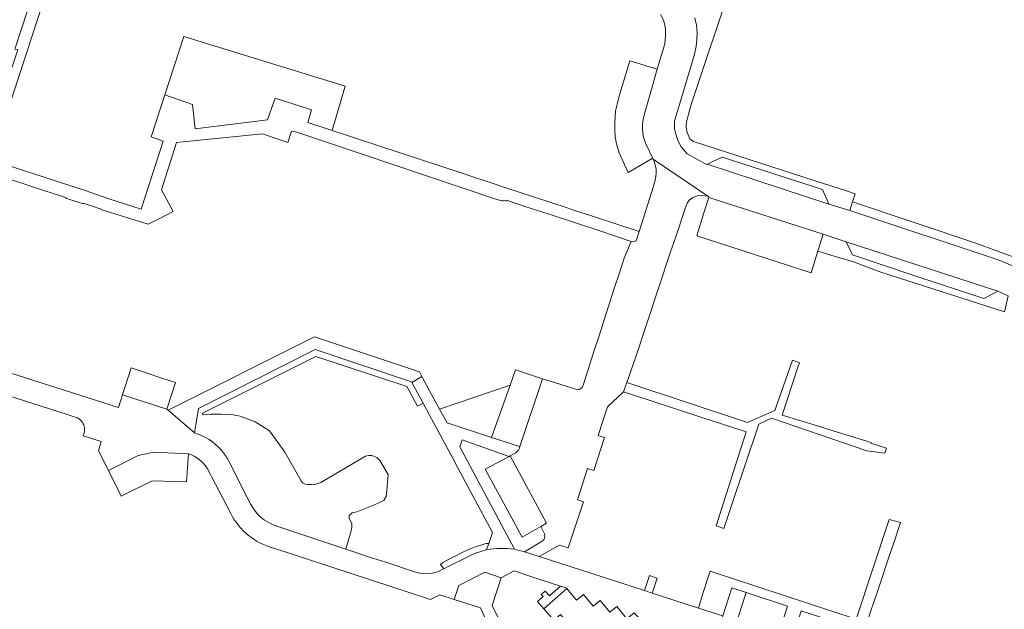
# Model space of a CAD drawing. Header units: metres. Extents: x 151213 to 156373, y 469495 to 475754.
# Tile 111 of 230: x 153318 to 153480, y 472663 to 472760. Entities that reach past the tile are written whole.
import ezdxf

# ---------------------------------------------------------------- set-up
doc = ezdxf.new("R2010")
doc.units = ezdxf.units.M
for name, color, linetype, lineweight in [('B-WE-OG-TERREIN_BEGROEID-GV', 252, 'Continuous', 18), ('B-WE-VH-OPENVERHARDING_BETONSTRAATSTEEN-GV', 252, 'Continuous', 18), ('B-WE-VH-OPENVERHARDING_STRAATBAKSTEEN-GV', 252, 'Continuous', 18), ('B-WE-VH-OPENVERHARDING_TEGEL-GV', 252, 'Continuous', 18)]:
    doc.layers.add(name, color=color, linetype=linetype, lineweight=lineweight)

msp = doc.modelspace()

# ---------------------------------------------------------------- linework, layer by layer
at = {"layer": 'B-WE-OG-TERREIN_BEGROEID-GV', "flags": 128}
for points in [[(153369.268, 472741.884), (153371.402, 472749.159), (153344.882, 472757.312), (153341.78, 472747.75), (153346.31, 472746.19), (153346.78, 472742.2), (153358.64, 472743.65), (153359.91, 472747.24), (153365.83, 472745.3), (153365.26, 472743.2)], [(153395.414, 472691.525), (153398.428, 472700.126), (153386.874, 472696.2), (153388.103, 472693.933)]]:
    msp.add_lwpolyline(points, close=True, dxfattribs=at)
for points in [[(153387.31, 472669.87), (153387.564, 472669.998), (153387.029, 472670.711), (153387.42, 472671.046), (153388.238, 472671.474), (153389.335, 472672.033), (153390.562, 472672.665), (153391.715, 472673.205), (153392.923, 472673.67), (153394.151, 472674.061), (153394.504, 472674.173), (153394.944, 472674.144), (153395.578, 472675.929), (153389.937, 472686.43), (153389.075, 472688.035), (153385.22, 472695.212), (153384.163, 472697.179), (153383.248, 472696.69), (153381.503, 472699.913), (153366.546, 472704.842), (153347.987, 472695.533), (153348.01, 472695.24), (153348.57, 472695.3), (153349.41, 472695.36), (153351, 472695.39), (153352.75, 472695.32)], [(153352.75, 472695.32), (153354.16, 472695.03), (153356.59, 472694.12), (153358.974, 472692.662), (153361.49, 472689.13), (153364.14, 472684.41), (153364.4, 472684.08), (153364.79, 472683.88), (153365.29, 472683.84), (153365.86, 472683.83), (153366.55, 472683.9), (153367.39, 472684.16), (153374.69, 472688.5), (153375.24, 472688.58), (153375.77, 472688.6), (153376.59, 472688.27), (153377.06, 472687.78), (153378.42, 472685.49), (153378.215, 472682.856), (153378.077, 472681.876), (153377.71, 472681.22), (153376.314, 472680.562), (153373.285, 472679.352), (153372.541, 472679.165), (153372.04, 472678.72), (153372.017, 472678.268), (153372.458, 472677.455), (153372.45, 472676.76), (153372.348, 472676.204), (153371.743, 472674.157), (153371.471, 472673.237), (153375.225, 472671.984), (153378.024, 472671.062), (153382.766, 472669.501)]]:
    msp.add_lwpolyline(points, dxfattribs=at)
at = {"layer": 'B-WE-OG-TERREIN_BEGROEID-GV'}
msp.add_lwpolyline([(153382.766, 472669.501, 0.2127988), (153387.31, 472669.87)], format="xyb", dxfattribs=at)
at = {"layer": 'B-WE-VH-OPENVERHARDING_BETONSTRAATSTEEN-GV', "flags": 128}
for points in [[(153317.198, 472755.273), (153320.463, 472765.303), (153322.779, 472772.422)], [(153428.77, 472760.37), (153429.01, 472759.21), (153429.12, 472757.89), (153429.07, 472756.82), (153428.98, 472755.67), (153428.67, 472754.24), (153425.42, 472743.42), (153425.44, 472742.2), (153425.62, 472741.33), (153425.99, 472740.27), (153426.52, 472739.23), (153427.52, 472738.11), (153430.65, 472736.32), (153430.753, 472736.368), (153433.22, 472737.51), (153449.7, 472732.21), (153450.75, 472729.84), (153454.189, 472728.769), (153454.63, 472730.2), (153455.044, 472731.54), (153453.481, 472732.044), (153448.473, 472733.658), (153428.55, 472740.08), (153427.94, 472740.56), (153427.51, 472741.6), (153427.32, 472742.46), (153427.4, 472743.35), (153428.15, 472746.2), (153434.91, 472766.52)], [(153423.19, 472760.97), (153423.64, 472759.87), (153423.92, 472758.67), (153423.96, 472757.5), (153423.85, 472756.12), (153422.58, 472751.95), (153422.557, 472751.957), (153420.35, 472744.03), (153420.15, 472743.01), (153420.16, 472742.17), (153420.25, 472740.96), (153420.64, 472739.81), (153421.896, 472737.21), (153431.06, 472731.03), (153431.024, 472730.915), (153449.79, 472724.9), (153453.58, 472723.65), (153453.586, 472723.637), (153478.49, 472715.53), (153480.182, 472714.771)], [(153485.005, 472717.933), (153478.71, 472720.64), (153454.189, 472728.769), (153450.75, 472729.84), (153430.753, 472736.368), (153430.65, 472736.32), (153427.52, 472738.11), (153426.52, 472739.23), (153425.99, 472740.27), (153425.62, 472741.33), (153425.44, 472742.2), (153425.42, 472743.42), (153428.67, 472754.24), (153428.98, 472755.67), (153429.07, 472756.82), (153429.12, 472757.89), (153429.01, 472759.21), (153428.77, 472760.37)], [(153314.098, 472734.621), (153322.071, 472732.031), (153325.561, 472730.897), (153325.53, 472730.801), (153328.378, 472729.9), (153328.402, 472729.974), (153331.322, 472729.025), (153331.305, 472728.975), (153339.07, 472726.52), (153340.757, 472727.386), (153343.148, 472728.614), (153341.25, 472732.2), (153343.68, 472739.95), (153357.827, 472741.35), (153361.947, 472739.965), (153362.57, 472741.82), (153363.46, 472741.62), (153395.93, 472730.7), (153397.268, 472730.318), (153397.324, 472730.484), (153397.807, 472730.321), (153397.862, 472730.476), (153398.167, 472730.372), (153398.5, 472730.258), (153398.938, 472730.109), (153399.411, 472729.947), (153399.927, 472729.773), (153400.479, 472729.585), (153400.686, 472729.516), (153400.684, 472729.511), (153404.825, 472728.158), (153413.343, 472725.38), (153418.285, 472723.703), (153418.44, 472723.65), (153419.1, 472723.79), (153419.593, 472725.322), (153411.465, 472728), (153409.029, 472728.802), (153407.812, 472729.203), (153399.737, 472731.86), (153397.72, 472732.524), (153394.681, 472733.524), (153392.324, 472734.3), (153390.547, 472734.884), (153373.548, 472740.478), (153371.754, 472741.068), (153369.268, 472741.884), (153365.26, 472743.2), (153365.83, 472745.3), (153359.91, 472747.24), (153358.64, 472743.65), (153346.78, 472742.2), (153346.31, 472746.19), (153341.78, 472747.75), (153339.53, 472740.85), (153341.51, 472740.16), (153337.89, 472729.03), (153333.649, 472730.368), (153332.599, 472730.699), (153328.719, 472732.049), (153313.519, 472736.976)], [(153482.47, 472720.64), (153474.7, 472723.48), (153454.63, 472730.2), (153454.189, 472728.769), (153478.71, 472720.64), (153485.005, 472717.933)], [(153400.06, 472690.092), (153395.414, 472691.525), (153388.103, 472693.933), (153386.874, 472696.2), (153385.948, 472697.91), (153383.969, 472701.562), (153382.334, 472700.584), (153384.163, 472697.179), (153385.22, 472695.212), (153389.075, 472688.035), (153389.937, 472686.43), (153395.578, 472675.929), (153394.944, 472674.144), (153394.59, 472673.149)], [(153399.158, 472673.213), (153390.184, 472690.028), (153390.571, 472691.169), (153398.272, 472688.448), (153398.443, 472688.54), (153399.361, 472689.036)]]:
    msp.add_lwpolyline(points, dxfattribs=at)
for points in [[(153421.896, 472737.21), (153420.64, 472739.81), (153420.25, 472740.96), (153420.16, 472742.17), (153420.15, 472743.01), (153420.35, 472744.03), (153422.557, 472751.957), (153418.08, 472753.35), (153416.29, 472747.39), (153416.24, 472747.183), (153415.73, 472745.08), (153415.6, 472743.21), (153415.61, 472741.98), (153415.69, 472740.87), (153415.88, 472739.7), (153416.34, 472738.26), (153417.81, 472735.02), (153421.77, 472737.33)], [(153450.75, 472729.84), (153449.7, 472732.21), (153433.22, 472737.51), (153430.753, 472736.368)], [(153431.024, 472730.915), (153430.237, 472728.378), (153429.08, 472724.65), (153447.83, 472718.56), (153448.929, 472722.114), (153449.79, 472724.9)], [(153478.49, 472715.53), (153476.19, 472714.33), (153464.83, 472718.09), (153454.63, 472721.51), (153453.586, 472723.637), (153453.58, 472723.65), (153449.79, 472724.9), (153448.929, 472722.114), (153451.635, 472721.298), (153454.78, 472720.35), (153459.25, 472718.65), (153466.45, 472716.38), (153479.58, 472712.15), (153480.182, 472714.771)], [(153453.586, 472723.637), (153454.63, 472721.51), (153464.83, 472718.09), (153476.19, 472714.33), (153478.49, 472715.53)], [(153334.847, 472698.558), (153342.139, 472696.208), (153343.535, 472700.556), (153342.513, 472700.893), (153341.146, 472701.344), (153339.212, 472701.982), (153336.253, 472702.959)], [(153400.06, 472690.092), (153403.738, 472701.169), (153399.316, 472702.661), (153398.428, 472700.126), (153395.414, 472691.525)], [(153334.613, 472681.936), (153339.69, 472684.411), (153345.356, 472684.258), (153345.686, 472688.853), (153339.962, 472689.125), (153337.431, 472688.567), (153332.535, 472686.123)], [(153398.272, 472688.448), (153394.343, 472686.366), (153400.406, 472675.211), (153403.508, 472676.927), (153404.419, 472677.469), (153398.443, 472688.54)], [(153395.974, 472658.305), (153397.852, 472659.224), (153395.472, 472664.004), (153396.976, 472668.536), (153394.303, 472669.427), (153390.016, 472667.285), (153389.266, 472664.98), (153393.561, 472663.592)], [(153407.732, 472666.746), (153403.979, 472663.425), (153405.626, 472661.557), (153406.72, 472662.528), (153408.423, 472660.588), (153409.512, 472661.507), (153411.134, 472659.594), (153412.241, 472660.506), (153413.89, 472658.518), (153415.128, 472659.514), (153416.842, 472657.539), (153418.045, 472658.499), (153419.551, 472656.753), (153423.32, 472659.944), (153421.736, 472661.802), (153420.521, 472660.81), (153418.824, 472662.794), (153417.599, 472661.8), (153415.943, 472663.827), (153414.806, 472662.873), (153413.212, 472664.817), (153412.075, 472663.867), (153410.468, 472665.777), (153409.318, 472664.859)], [(153437.193, 472666.114), (153435.297, 472660.349), (153442.116, 472658.085), (153443.962, 472663.888)]]:
    msp.add_lwpolyline(points, close=True, dxfattribs=at)
at = {"layer": 'B-WE-VH-OPENVERHARDING_BETONSTRAATSTEEN-GV'}
for points in [[(153399.361, 472689.036, 0.2227323), (153400.06, 472690.092)], [(153394.59, 472673.149, -0.0770549), (153399.158, 472673.213)]]:
    msp.add_lwpolyline(points, format="xyb", dxfattribs=at)
at = {"layer": 'B-WE-VH-OPENVERHARDING_STRAATBAKSTEEN-GV', "flags": 128}
for points in [[(153403.711, 472674.51), (153400.825, 472672.793), (153403.217, 472672.023), (153406.539, 472673.857), (153407.992, 472673.463), (153408.79, 472675.884), (153410.458, 472680.98), (153409.5, 472681.31), (153411.126, 472686.483), (153412.158, 472686.143), (153413.952, 472691.538), (153412.877, 472691.892), (153414.42, 472696.57), (153417.038, 472699.058), (153417.585, 472700.577), (153419.04, 472704.62), (153424.78, 472722.01), (153425.558, 472724.314), (153427.183, 472729.131), (153427.47, 472729.98), (153427.87, 472730.51), (153428.46, 472730.92), (153429.14, 472731.2), (153429.91, 472731.26), (153430.78, 472731.14), (153431.06, 472731.03), (153421.896, 472737.21), (153421.96, 472737.15), (153422.09, 472736.85), (153422.42, 472735.62), (153422.41, 472734.87), (153422.3, 472733.97), (153421.99, 472732.78), (153419.593, 472725.322), (153419.1, 472723.79), (153418.44, 472723.65), (153418.285, 472723.703), (153417.163, 472720.969), (153416.377, 472718.543)], [(153416.377, 472718.543), (153415.594, 472716.128), (153413.828, 472710.684), (153413.036, 472708.24), (153412.259, 472705.843), (153410.47, 472700.3), (153410.25, 472699.75), (153410.02, 472699.56), (153409.8, 472699.43), (153409.57, 472699.37), (153404.863, 472700.822), (153403.738, 472701.169), (153400.06, 472690.092)], [(153346.63, 472692.297), (153342.346, 472696.039), (153342.139, 472696.208), (153334.847, 472698.558), (153334.177, 472696.445), (153311.176, 472703.81), (153310.484, 472700.202), (153325.745, 472695.341), (153327.23, 472694.841)], [(153328.379, 472691.834), (153331.357, 472690.86), (153330.888, 472689.376), (153332.535, 472686.123), (153337.431, 472688.567), (153339.962, 472689.125), (153345.686, 472688.853)], [(153399.361, 472689.036), (153398.443, 472688.54), (153404.419, 472677.469), (153403.508, 472676.927), (153404.098, 472675.747)], [(153355.917, 472680.543), (153355.251, 472681.814), (153352.222, 472687.758)], [(153348.73, 472686.492), (153349.266, 472685.461), (153349.445, 472685.117), (153352.59, 472679.071)], [(153382.766, 472669.501), (153378.024, 472671.062), (153375.225, 472671.984), (153371.471, 472673.237), (153359.98, 472677.075)], [(153359.663, 472673.392), (153385.373, 472664.96), (153386.902, 472665.756), (153389.266, 472664.98), (153390.016, 472667.285), (153394.303, 472669.427), (153396.976, 472668.536), (153399.112, 472669.64), (153402.982, 472668.358), (153406.702, 472667.174), (153407.817, 472666.819), (153407.732, 472666.746), (153409.318, 472664.859), (153410.468, 472665.777), (153412.075, 472663.867), (153413.212, 472664.817), (153414.806, 472662.873), (153415.943, 472663.827), (153417.599, 472661.8)], [(153463.265, 472651.282), (153457.319, 472653.173), (153455.853, 472653.639), (153452.624, 472654.671), (153450.025, 472655.528), (153444.371, 472657.393), (153442.116, 472658.085), (153435.297, 472660.349), (153432.964, 472661.124), (153433.335, 472662.278), (153429.337, 472663.562), (153421.769, 472666.014), (153420.491, 472666.428), (153403.217, 472672.023), (153400.825, 472672.793), (153399.158, 472673.213)], [(153391.262, 472671.872), (153388.412, 472670.428), (153387.564, 472669.998), (153387.31, 472669.87)]]:
    msp.add_lwpolyline(points, dxfattribs=at)
at = {"layer": 'B-WE-VH-OPENVERHARDING_STRAATBAKSTEEN-GV'}
for points in [[(153327.23, 472694.841, -0.4552592), (153328.379, 472691.834)], [(153351.07, 472689.444, 0.1457472), (153346.63, 472692.297)], [(153345.686, 472688.853, -0.1796554), (153348.73, 472686.492)], [(153352.222, 472687.758, 0.0556903), (153351.07, 472689.444)], [(153400.06, 472690.092, -0.2227323), (153399.361, 472689.036)], [(153359.98, 472677.075, -0.1993138), (153355.917, 472680.543)], [(153352.59, 472679.071, 0.2122036), (153359.663, 472673.392)], [(153404.098, 472675.747, -0.3304183), (153403.711, 472674.51)], [(153394.59, 472673.149, 0.0519447), (153391.262, 472671.872)], [(153399.158, 472673.213, 0.0770549), (153394.59, 472673.149)], [(153387.31, 472669.87, -0.2127988), (153382.766, 472669.501)]]:
    msp.add_lwpolyline(points, format="xyb", dxfattribs=at)
at = {"layer": 'B-WE-VH-OPENVERHARDING_STRAATBAKSTEEN-GV', "flags": 128}
msp.add_lwpolyline([(153455.212, 472661.752), (153431.264, 472669.628), (153430.091, 472665.935), (153429.337, 472663.562), (153433.335, 472662.278), (153434.818, 472666.895), (153437.193, 472666.114), (153443.962, 472663.888), (153442.116, 472658.085), (153444.371, 472657.393), (153446.222, 472663.126), (153451.913, 472661.247), (153454.495, 472660.394), (153452.624, 472654.671), (153455.853, 472653.639), (153455.091, 472655.484), (153457, 472661.164)], close=True, dxfattribs=at)
at = {"layer": 'B-WE-VH-OPENVERHARDING_TEGEL-GV', "flags": 128}
for points in [[(153314.675, 472741.197), (153322.631, 472765.539), (153323.225, 472767.355)], [(153320.463, 472765.303), (153317.198, 472755.273), (153317.638, 472755.137), (153315.745, 472749.453), (153315.339, 472749.579), (153312.673, 472741.463), (153313.1, 472741.335)], [(153394.59, 472673.149), (153394.944, 472674.144), (153394.504, 472674.173), (153394.151, 472674.061), (153392.923, 472673.67), (153391.715, 472673.205), (153390.562, 472672.665), (153389.335, 472672.033), (153388.238, 472671.474), (153387.42, 472671.046), (153387.029, 472670.711), (153387.564, 472669.998), (153388.412, 472670.428), (153391.262, 472671.872)]]:
    msp.add_lwpolyline(points, dxfattribs=at)
for points in [[(153342.346, 472696.039), (153346.63, 472692.297), (153346.856, 472693.623), (153347.309, 472696.278), (153356.287, 472700.825), (153366.429, 472705.987), (153382.283, 472700.679), (153382.334, 472700.584), (153383.969, 472701.562), (153383.558, 472702.321), (153366.329, 472708.081)], [(153445.914, 472703.787), (153444.76, 472704.225), (153441.873, 472695.993), (153437.383, 472694.015), (153417.585, 472700.577), (153417.038, 472699.058), (153421.239, 472697.677), (153429.73, 472694.882), (153437.169, 472692.464), (153432.251, 472677.069), (153433.491, 472676.585), (153434.743, 472680.411), (153439.254, 472693.747), (153441.338, 472694.71), (153457.002, 472689.364), (153459.942, 472688.99), (153460.204, 472689.778), (153457.63, 472690.601), (153457.662, 472690.702), (153451.426, 472692.619), (153448.86, 472693.438), (153443.103, 472695.191), (153445.733, 472703.227)], [(153455.212, 472661.752), (153457, 472661.164), (153458.774, 472666.46), (153460.55, 472671.76), (153461.333, 472674.097), (153462.508, 472677.603), (153460.637, 472678.084)], [(153420.491, 472666.428), (153421.769, 472666.014), (153422.591, 472668.478), (153421.318, 472668.91)], [(153407.732, 472666.746), (153407.817, 472666.819), (153406.702, 472667.174), (153404.878, 472665.56), (153404.182, 472666.346), (153403.547, 472665.783), (153403.846, 472665.446), (153402.918, 472664.624), (153403.979, 472663.425)]]:
    msp.add_lwpolyline(points, close=True, dxfattribs=at)
at = {"layer": 'B-WE-VH-OPENVERHARDING_TEGEL-GV'}
msp.add_lwpolyline([(153391.262, 472671.872, -0.0519447), (153394.59, 472673.149)], format="xyb", dxfattribs=at)

doc.saveas('drawing.dxf')
